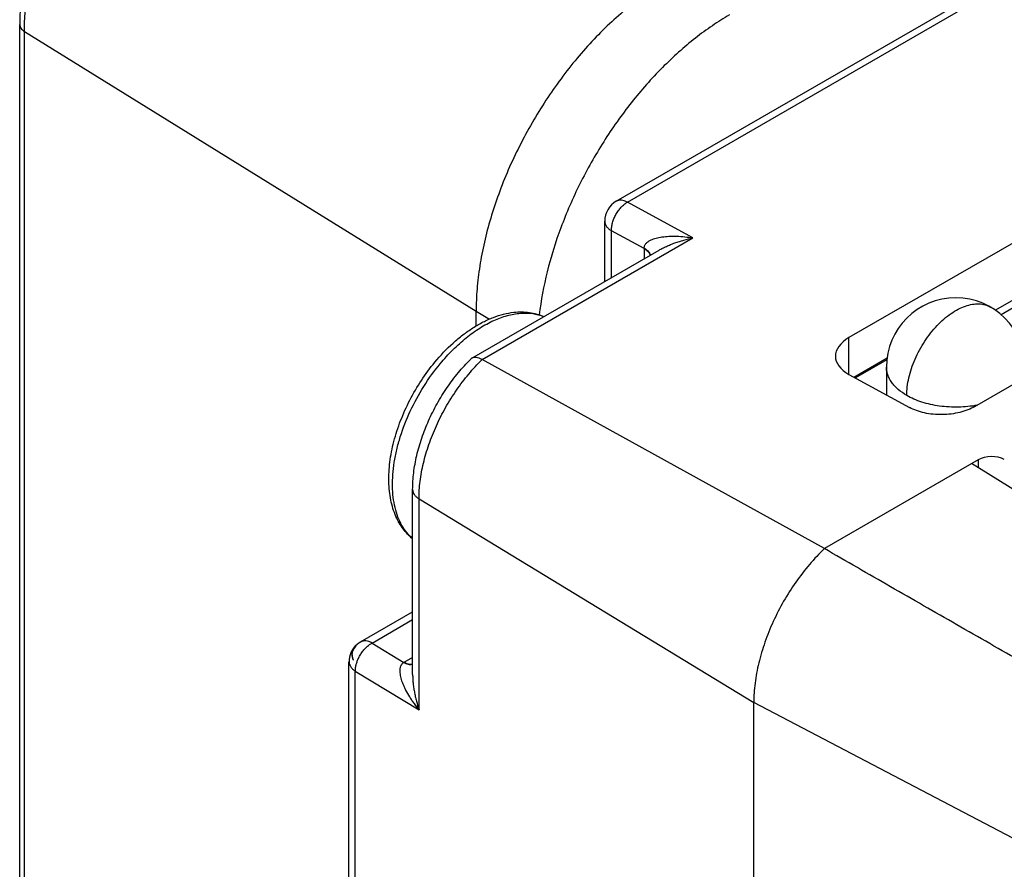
# Model space of a CAD drawing. Header units: inches. Extents: x 0 to 22, y 0 to 17.
# Tile 14 of 32: x 3.095 to 3.933, y 13.73 to 14.453. Entities that reach past the tile are written whole.
import ezdxf

# ---------------------------------------------------------------- set-up
doc = ezdxf.new("R2010")
doc.units = ezdxf.units.IN
doc.header["$LTSCALE"] = 1.21
doc.header["$MEASUREMENT"] = 0
doc.layers.get('0').update_dxf_attribs({"linetype": 'CONTINUOUS'})

msp = doc.modelspace()

# ---------------------------------------------------------------- linework, layer by layer
at = {"color": 7, "linetype": 'CONTINUOUS'}
for p, q in [((3.60289, 14.29894), (4.34118, 14.72522)), ((3.61236, 14.29817), (4.35066, 14.72445)), ((4.56083, 14.62156), (3.80101, 14.18285)), ((4.56083, 14.57293), (3.92568, 14.2062)), ((4.55676, 14.56392), (3.93061, 14.20239)), ((3.095, 13.47374), (3.095, 14.44943)), ((3.09903, 13.46784), (3.09903, 14.44352)), ((3.09903, 14.44352), (3.48359, 14.20541)), ((3.66804, 14.26771), (3.61236, 14.29817)), ((3.59304, 14.23065), (3.59304, 14.2819)), ((3.48864, 14.16412), (3.66804, 14.26771)), ((3.59881, 14.23398), (3.59881, 14.27386)), ((3.62665, 14.25863), (3.59881, 14.27386)), ((3.62665, 14.25863), (3.62666, 14.25905)), ((3.62665, 14.25863), (3.62665, 14.25005)), ((3.47986, 14.1653), (3.6394, 14.25741)), ((3.48359, 14.19286), (3.48359, 14.20541)), ((3.48359, 14.20541), (3.49489, 14.19865)), ((3.80101, 14.15154), (3.80101, 14.18285)), ((3.90821, 14.1242), (3.98387, 14.16789)), ((3.78003, 14.00325), (3.48864, 14.16412)), ((3.80506, 14.14933), (3.83349, 14.16574)), ((3.8333, 14.16403), (3.80649, 14.14855)), ((3.80101, 14.15154), (3.85254, 14.12335)), ((3.83293, 14.15773), (3.83293, 14.13408)), ((3.91098, 14.07885), (3.78003, 14.00325)), ((4.17814, 13.90596), (3.90532, 14.07559)), ((3.91098, 14.07885), (3.91098, 14.07207)), ((3.42955, 13.89596), (3.42955, 14.05351)), ((3.43496, 13.86601), (3.43496, 14.04569)), ((3.43496, 14.04569), (3.71996, 13.87228)), ((3.38517, 13.92387), (3.42955, 13.94949)), ((3.39502, 13.92289), (3.42955, 13.94283)), ((3.38524, 13.92375), (3.38513, 13.92368)), ((3.37998, 13.91873), (3.37981, 13.91849)), ((3.37997, 13.91848), (3.38011, 13.91869)), ((3.38051, 13.91945), (3.37998, 13.91873)), ((3.38011, 13.91869), (3.38026, 13.9189)), ((3.38026, 13.9189), (3.38073, 13.91957)), ((3.38064, 13.91963), (3.38051, 13.91945)), ((3.38073, 13.91957), (3.38088, 13.91979)), ((3.3811, 13.9208), (3.38089, 13.92059)), ((3.38169, 13.92117), (3.38155, 13.92104)), ((3.38178, 13.92125), (3.38169, 13.92117)), ((3.38188, 13.92134), (3.38178, 13.92125)), ((3.38198, 13.92142), (3.38188, 13.92134)), ((3.38208, 13.92151), (3.38198, 13.92142)), ((3.38219, 13.92161), (3.38208, 13.92151)), ((3.3823, 13.9217), (3.38219, 13.92161)), ((3.38242, 13.9218), (3.3823, 13.9217)), ((3.38254, 13.9219), (3.38242, 13.9218)), ((3.38267, 13.922), (3.38254, 13.9219)), ((3.39502, 13.92289), (3.42213, 13.9064)), ((3.37533, 13.01325), (3.37533, 13.90682)), ((3.37805, 13.91124), (3.37807, 13.91115)), ((3.37807, 13.91115), (3.3781, 13.91106)), ((3.3781, 13.91106), (3.37813, 13.91097)), ((3.37813, 13.91097), (3.37816, 13.91088)), ((3.37816, 13.91088), (3.37819, 13.91079)), ((3.37819, 13.91278), (3.37818, 13.91287)), ((3.37819, 13.91269), (3.37819, 13.91278)), ((3.3782, 13.9126), (3.37819, 13.91269)), ((3.37819, 13.91079), (3.37822, 13.9107)), ((3.37821, 13.91251), (3.3782, 13.9126)), ((3.37821, 13.91243), (3.37821, 13.91251)), ((3.37822, 13.91234), (3.37821, 13.91243)), ((3.37823, 13.91226), (3.37822, 13.91234)), ((3.37822, 13.9107), (3.37825, 13.91062)), ((3.37824, 13.91218), (3.37823, 13.91226)), ((3.37825, 13.9121), (3.37824, 13.91218)), ((3.37826, 13.91202), (3.37825, 13.9121)), ((3.37825, 13.91062), (3.37829, 13.91049)), ((3.37827, 13.91194), (3.37826, 13.91202)), ((3.37828, 13.91186), (3.37827, 13.91194)), ((3.37829, 13.91178), (3.37828, 13.91186)), ((3.3783, 13.9117), (3.37829, 13.91178)), ((3.37829, 13.91049), (3.37834, 13.91036)), ((3.37831, 13.91162), (3.3783, 13.9117)), ((3.37832, 13.91154), (3.37831, 13.91162)), ((3.37833, 13.91147), (3.37832, 13.91154)), ((3.37835, 13.91139), (3.37833, 13.91147)), ((3.37834, 13.91036), (3.3784, 13.9102)), ((3.37836, 13.91132), (3.37835, 13.91139)), ((3.37837, 13.91124), (3.37836, 13.91132)), ((3.37839, 13.91117), (3.37837, 13.91124)), ((3.37841, 13.91106), (3.37839, 13.91117)), ((3.3784, 13.9102), (3.37847, 13.91)), ((3.37843, 13.91095), (3.37841, 13.91106)), ((3.37845, 13.91084), (3.37843, 13.91095)), ((3.37847, 13.91073), (3.37845, 13.91084)), ((3.37849, 13.91062), (3.37847, 13.91073)), ((3.37847, 13.91), (3.37895, 13.90871)), ((3.37851, 13.91051), (3.37849, 13.91062)), ((3.37853, 13.91041), (3.37851, 13.91051)), ((3.37856, 13.9103), (3.37853, 13.91041)), ((3.37858, 13.9102), (3.37856, 13.9103)), ((3.3786, 13.9101), (3.37858, 13.9102)), ((3.37863, 13.90997), (3.3786, 13.9101)), ((3.37866, 13.90985), (3.37863, 13.90997)), ((3.37869, 13.90973), (3.37866, 13.90985)), ((3.37872, 13.90962), (3.37869, 13.90973)), ((3.37875, 13.90951), (3.37872, 13.90962)), ((3.37878, 13.9094), (3.37875, 13.90951)), ((3.37881, 13.90929), (3.37878, 13.9094)), ((3.37883, 13.90919), (3.37881, 13.90929)), ((3.37887, 13.90906), (3.37883, 13.90919)), ((3.37891, 13.90894), (3.37887, 13.90906)), ((3.37893, 13.90884), (3.37891, 13.90894)), ((3.37896, 13.90874), (3.37893, 13.90884)), ((3.37895, 13.90871), (3.379, 13.90857)), ((3.37899, 13.90865), (3.37896, 13.90874)), ((3.37902, 13.90856), (3.37899, 13.90865)), ((3.379, 13.90857), (3.37904, 13.90848)), ((3.37904, 13.90848), (3.37902, 13.90856)), ((3.37906, 13.90841), (3.37904, 13.90848)), ((3.37904, 13.90848), (3.37906, 13.90843)), ((3.37908, 13.90836), (3.37906, 13.90841)), ((3.37908, 13.90836), (3.37909, 13.90833)), ((3.37909, 13.90833), (3.37908, 13.90836)), ((3.37909, 13.90833), (3.37909, 13.90833)), ((3.42955, 13.91068), (3.42213, 13.9064)), ((3.38074, 13.00543), (3.38074, 13.899)), ((3.38074, 13.899), (3.43496, 13.86601)), ((3.42177, 13.90618), (3.42213, 13.9064)), ((3.71996, 12.3133), (3.71996, 13.87228)), ((4.17257, 13.63532), (3.71996, 13.87228))]:
    msp.add_line(p, q, dxfattribs=at)
for points in [[(3.38513, 13.92368), (3.38503, 13.92363), (3.38494, 13.92357), (3.38484, 13.92351), (3.38474, 13.92345), (3.38465, 13.92339), (3.38455, 13.92333), (3.38446, 13.92327), (3.38436, 13.92321), (3.38427, 13.92315), (3.38418, 13.92309), (3.38409, 13.92303), (3.384, 13.92297), (3.38391, 13.92292), (3.38383, 13.92286), (3.38374, 13.9228), (3.38366, 13.92274), (3.38357, 13.92268), (3.38349, 13.92262), (3.38341, 13.92256), (3.38333, 13.92251), (3.38325, 13.92245), (3.38318, 13.92239), (3.3831, 13.92233), (3.38302, 13.92228), (3.38295, 13.92222), (3.38288, 13.92217), (3.38281, 13.92211), (3.38267, 13.922)], [(3.37862, 13.91777), (3.37856, 13.91768), (3.3785, 13.91758), (3.37843, 13.91748), (3.37837, 13.91738), (3.37831, 13.91728), (3.37824, 13.91717), (3.37818, 13.91707), (3.37812, 13.91696), (3.37805, 13.91685), (3.37799, 13.91674), (3.37793, 13.91663), (3.37786, 13.91652), (3.3778, 13.9164), (3.37774, 13.91629), (3.37767, 13.91617), (3.37761, 13.91605), (3.37755, 13.91592), (3.37748, 13.9158), (3.37742, 13.91567), (3.37736, 13.91554), (3.3773, 13.91541), (3.37724, 13.91527), (3.37718, 13.91514), (3.37711, 13.915), (3.37705, 13.91485), (3.37699, 13.91471), (3.37693, 13.91456), (3.37687, 13.91441), (3.37682, 13.91426), (3.37676, 13.9141), (3.3767, 13.91394), (3.37664, 13.91377), (3.37658, 13.91361), (3.37652, 13.91343), (3.37647, 13.91326), (3.37641, 13.91308), (3.37636, 13.91289), (3.3763, 13.91271), (3.37625, 13.91252), (3.37619, 13.91232), (3.37614, 13.91213), (3.37609, 13.91193), (3.37604, 13.91173), (3.37599, 13.91153), (3.37595, 13.91132), (3.3759, 13.91112), (3.37586, 13.91091), (3.37582, 13.9107), (3.37578, 13.91048), (3.37574, 13.91027), (3.37571, 13.91004), (3.37568, 13.90982), (3.37564, 13.9096), (3.37561, 13.90937), (3.37559, 13.90914), (3.37556, 13.9089), (3.37554, 13.90867), (3.37552, 13.90843), (3.3755, 13.9082), (3.37549, 13.90796), (3.37548, 13.90771), (3.37547, 13.90747), (3.37546, 13.90722), (3.37546, 13.90698), (3.37546, 13.9068)], [(3.37981, 13.91849), (3.37972, 13.91836), (3.37963, 13.91823), (3.37954, 13.9181), (3.37945, 13.91797), (3.37936, 13.91784), (3.37928, 13.91771), (3.3792, 13.91759), (3.37913, 13.91747), (3.37906, 13.91735), (3.37899, 13.91724), (3.37892, 13.91712), (3.37885, 13.91701), (3.37879, 13.9169), (3.37873, 13.91679), (3.37867, 13.91668), (3.37861, 13.91657), (3.37855, 13.91646), (3.3785, 13.91635), (3.37845, 13.91624), (3.3784, 13.91613), (3.37835, 13.91602), (3.3783, 13.91592), (3.37826, 13.91581), (3.37822, 13.91571), (3.37818, 13.91561), (3.37814, 13.9155), (3.3781, 13.9154), (3.37807, 13.9153), (3.37803, 13.91521), (3.378, 13.91511), (3.37797, 13.91501), (3.37795, 13.91492), (3.37792, 13.91482), (3.3779, 13.91473), (3.37787, 13.91464), (3.37785, 13.91455), (3.37783, 13.91446), (3.37782, 13.91437), (3.3778, 13.91428), (3.37779, 13.9142), (3.37777, 13.91411), (3.37776, 13.91403), (3.37775, 13.91394), (3.37774, 13.91386), (3.37774, 13.91378), (3.37773, 13.9137), (3.37772, 13.91363), (3.37772, 13.91355), (3.37772, 13.91347), (3.37772, 13.9134), (3.37771, 13.91332), (3.37771, 13.91325), (3.37772, 13.91318), (3.37772, 13.91311), (3.37772, 13.91304), (3.37772, 13.91297), (3.37773, 13.9129), (3.37773, 13.91283), (3.37774, 13.91277), (3.37774, 13.9127), (3.37775, 13.91264), (3.37776, 13.91257), (3.37777, 13.91251), (3.37777, 13.91245), (3.37778, 13.91239), (3.37779, 13.91233), (3.3778, 13.91227), (3.37781, 13.91221), (3.37782, 13.91215), (3.37783, 13.91209), (3.37784, 13.91204), (3.37786, 13.91198), (3.37787, 13.91193), (3.37788, 13.91188), (3.37789, 13.91182), (3.3779, 13.91177), (3.37791, 13.91172), (3.37793, 13.91167), (3.37794, 13.91162), (3.37795, 13.91157), (3.37797, 13.91152), (3.37798, 13.91148), (3.37799, 13.91143), (3.378, 13.91138), (3.37802, 13.91133), (3.37805, 13.91124)], [(3.37818, 13.91287), (3.37818, 13.91296), (3.37818, 13.91301), (3.37817, 13.91306), (3.37817, 13.91311), (3.37817, 13.91316), (3.37817, 13.91321), (3.37817, 13.91326), (3.37817, 13.91331), (3.37817, 13.91337), (3.37817, 13.91342), (3.37817, 13.91347), (3.37817, 13.91352), (3.37817, 13.91358), (3.37817, 13.91363), (3.37817, 13.91369), (3.37817, 13.91374), (3.37818, 13.9138), (3.37818, 13.91386), (3.37818, 13.91392), (3.37819, 13.91397), (3.37819, 13.91403), (3.37819, 13.91409), (3.3782, 13.91415), (3.3782, 13.91421), (3.37821, 13.91428), (3.37822, 13.91434), (3.37822, 13.9144), (3.37823, 13.91447), (3.37824, 13.91453), (3.37825, 13.9146), (3.37826, 13.91466), (3.37827, 13.91473), (3.37829, 13.9148), (3.3783, 13.91487), (3.37831, 13.91494), (3.37833, 13.91501), (3.37835, 13.91508), (3.37836, 13.91515), (3.37838, 13.91523), (3.3784, 13.9153), (3.37842, 13.91537), (3.37844, 13.91545), (3.37847, 13.91553), (3.37849, 13.9156), (3.37851, 13.91568), (3.37854, 13.91576), (3.37857, 13.91584), (3.3786, 13.91592), (3.37863, 13.916), (3.37866, 13.91608), (3.37869, 13.91616), (3.37872, 13.91624), (3.37876, 13.91632), (3.37879, 13.91641), (3.37883, 13.91649), (3.37887, 13.91658), (3.37891, 13.91666), (3.37895, 13.91674), (3.37899, 13.91683), (3.37903, 13.91691), (3.37908, 13.917), (3.37912, 13.91708), (3.37917, 13.91717), (3.37922, 13.91726), (3.37927, 13.91734), (3.37932, 13.91743), (3.37937, 13.91752), (3.37942, 13.91761), (3.37948, 13.9177), (3.37953, 13.91779), (3.37959, 13.91789), (3.37965, 13.91798), (3.37971, 13.91808), (3.37977, 13.91818), (3.37984, 13.91827), (3.3799, 13.91837), (3.37997, 13.91848)], [(3.38089, 13.92059), (3.38084, 13.92055), (3.3808, 13.9205), (3.38075, 13.92045), (3.3807, 13.9204), (3.38065, 13.92035), (3.3806, 13.9203), (3.38055, 13.92024), (3.3805, 13.92019), (3.38044, 13.92013), (3.38039, 13.92007), (3.38033, 13.92001), (3.38028, 13.91995), (3.38022, 13.91988), (3.38016, 13.91981), (3.3801, 13.91975), (3.38004, 13.91968), (3.37998, 13.91961), (3.37992, 13.91954), (3.37986, 13.91946), (3.3798, 13.91939), (3.37974, 13.91931), (3.37968, 13.91924), (3.37962, 13.91916), (3.37955, 13.91908), (3.37949, 13.919), (3.37943, 13.91892), (3.37937, 13.91884), (3.37931, 13.91876), (3.37925, 13.91867), (3.37918, 13.91859), (3.37912, 13.9185), (3.37906, 13.91842), (3.379, 13.91833), (3.37894, 13.91824), (3.37888, 13.91815), (3.37881, 13.91806), (3.37875, 13.91796), (3.37862, 13.91777)], [(3.38131, 13.92083), (3.38131, 13.92083), (3.38131, 13.92083), (3.38131, 13.92083), (3.38132, 13.92083), (3.38132, 13.92083), (3.38132, 13.92082), (3.38132, 13.92082), (3.38132, 13.92082), (3.38132, 13.92081), (3.38132, 13.92081), (3.38132, 13.9208), (3.38132, 13.9208), (3.38132, 13.92079), (3.38131, 13.92078), (3.38131, 13.92077), (3.38131, 13.92076), (3.38131, 13.92074), (3.3813, 13.92073), (3.3813, 13.92072), (3.38129, 13.9207), (3.38128, 13.92068), (3.38127, 13.92066), (3.38126, 13.92064), (3.38125, 13.92062), (3.38124, 13.92059), (3.38123, 13.92057), (3.38121, 13.92054), (3.3812, 13.92051), (3.38118, 13.92047), (3.38116, 13.92044), (3.38114, 13.9204), (3.38112, 13.92036), (3.38109, 13.92032), (3.38106, 13.92027), (3.38103, 13.92022), (3.38099, 13.92016), (3.38095, 13.9201), (3.38091, 13.92003), (3.38086, 13.91996), (3.38081, 13.91988), (3.38075, 13.9198), (3.3807, 13.91972), (3.38064, 13.91963)], [(3.38088, 13.91979), (3.38095, 13.9199), (3.38103, 13.92001), (3.3811, 13.92012), (3.38116, 13.92022), (3.38122, 13.92031), (3.38128, 13.92041), (3.38133, 13.92049), (3.38137, 13.92057), (3.38141, 13.92064), (3.38144, 13.92071), (3.38147, 13.92076), (3.38149, 13.92082), (3.38151, 13.92086), (3.38153, 13.9209), (3.38154, 13.92093), (3.38154, 13.92096), (3.38155, 13.92099), (3.38155, 13.92101), (3.38155, 13.92103), (3.38155, 13.92104), (3.38155, 13.92105), (3.38154, 13.92106)], [(3.38154, 13.92106), (3.38154, 13.92107), (3.38154, 13.92108), (3.38153, 13.92108), (3.38153, 13.92109), (3.38152, 13.92109), (3.38152, 13.92109), (3.38151, 13.9211), (3.38151, 13.9211), (3.3815, 13.9211), (3.38149, 13.9211), (3.38148, 13.9211), (3.38148, 13.92109), (3.38147, 13.92109), (3.38146, 13.92109), (3.38145, 13.92108), (3.38143, 13.92108), (3.38142, 13.92107), (3.3814, 13.92106), (3.38138, 13.92104), (3.38136, 13.92102), (3.38133, 13.92099), (3.38129, 13.92097), (3.38126, 13.92094), (3.38122, 13.92091), (3.38118, 13.92087), (3.38114, 13.92084), (3.3811, 13.9208)], [(3.37906, 13.90843), (3.37907, 13.90837), (3.37908, 13.90836)]]:
    msp.add_lwpolyline(points, dxfattribs=at)
for centre, radius, start, end in [((3.61273, 14.2819), 0.01969, 120.0016, 180), ((3.89199, 14.15773), 0.05906, 0, 180), ((3.48207, 14.16148), 0.00441, 120.02362, 134.90848)]:
    msp.add_arc(centre, radius, start, end, dxfattribs=at)
for centre, major_axis, start_param, end_param in [((3.82885, 14.16762), (0.03937, 0.00087), 2.343771, 3.914567), ((3.92211, 14.07276), (0.01575, 0.00035), 0.772975, 2.343771)]:
    msp.add_ellipse(centre, major_axis=major_axis, ratio=0.562082, start_param=start_param, end_param=end_param, dxfattribs=at)
for points, knots in [([(3.24062, 14.70165), (3.23567, 14.69879), (3.22583, 14.69253), (3.21159, 14.68185), (3.19769, 14.6698), (3.17959, 14.65186), (3.15861, 14.6267), (3.13681, 14.59343), (3.1189, 14.55792), (3.1076, 14.52717), (3.10112, 14.50252), (3.09763, 14.48447), (3.0955, 14.46679), (3.095, 14.45514), (3.095, 14.44943)], [0, 0, 0, 0, 0.05665, 0.115453, 0.176241, 0.238779, 0.367856, 0.500005, 0.632154, 0.761229, 0.823766, 0.884552, 0.943353, 1, 1, 1, 1]), ([(3.09903, 14.44352), (3.09903, 14.44927), (3.09954, 14.46104), (3.10171, 14.47893), (3.10527, 14.49731), (3.11192, 14.52251), (3.12352, 14.55403), (3.14192, 14.59048), (3.16429, 14.62464), (3.18579, 14.65045), (3.20429, 14.6688), (3.21842, 14.68108), (3.23283, 14.6919), (3.24277, 14.69823), (3.24775, 14.70111)], [0, 0, 0, 0, 0.055849, 0.114202, 0.174818, 0.237402, 0.367011, 0.499994, 0.632978, 0.762589, 0.825175, 0.885793, 0.944148, 1, 1, 1, 1]), ([(3.64622, 14.4871), (3.64077, 14.48396), (3.62991, 14.47704), (3.61415, 14.4652), (3.59869, 14.45178), (3.5837, 14.43689), (3.5693, 14.4207), (3.55099, 14.39743), (3.53049, 14.36612), (3.51363, 14.33272), (3.50263, 14.30523), (3.49581, 14.28466), (3.49042, 14.26424), (3.48652, 14.24414), (3.48415, 14.22457), (3.48359, 14.2117), (3.48359, 14.20541)], [0, 0, 0, 0, 0.055845, 0.114194, 0.174805, 0.237383, 0.301586, 0.367037, 0.500006, 0.632974, 0.698424, 0.762626, 0.825202, 0.885811, 0.944157, 1, 1, 1, 1]), ([(3.69925, 14.45755), (3.69429, 14.45468), (3.68437, 14.44842), (3.66993, 14.43782), (3.65573, 14.42587), (3.63703, 14.40808), (3.61501, 14.38309), (3.59153, 14.34991), (3.57139, 14.31421), (3.55522, 14.27709), (3.54353, 14.23971), (3.53881, 14.21454), (3.53737, 14.20221)], [0, 0, 0, 0, 0.0552, 0.11267, 0.172221, 0.23362, 0.36081, 0.491838, 0.623987, 0.754469, 0.880602, 1, 1, 1, 1]), ([(3.095, 14.44943), (3.095, 14.44888), (3.09519, 14.44775), (3.09602, 14.44615), (3.09732, 14.4447), (3.09842, 14.44389), (3.09903, 14.44352)], [0, 0, 0, 0, 0.219719, 0.453732, 0.712247, 1, 1, 1, 1]), ([(3.59881, 14.27386), (3.59878, 14.27497), (3.59893, 14.27728), (3.59967, 14.28078), (3.60089, 14.28431), (3.60256, 14.28776), (3.60461, 14.29098), (3.60696, 14.29387), (3.60954, 14.2963), (3.61141, 14.29762), (3.61236, 14.29817)], [0, 0, 0, 0, 0.115148, 0.238888, 0.368726, 0.501625, 0.634297, 0.763473, 0.886173, 1, 1, 1, 1]), ([(3.61236, 14.29817), (3.61153, 14.29863), (3.60987, 14.29938), (3.60733, 14.29993), (3.60495, 14.29984), (3.60351, 14.29931), (3.60289, 14.29894)], [0, 0, 0, 0, 0.288282, 0.546982, 0.780778, 1, 1, 1, 1]), ([(3.59304, 14.2819), (3.59304, 14.28115), (3.59332, 14.27958), (3.5945, 14.27741), (3.59638, 14.27544), (3.59794, 14.27436), (3.59881, 14.27386)], [0, 0, 0, 0, 0.217777, 0.450958, 0.710206, 1, 1, 1, 1]), ([(3.62666, 14.25905), (3.62668, 14.25948), (3.6268, 14.26032), (3.62721, 14.26149), (3.62781, 14.26252), (3.62882, 14.26371), (3.63039, 14.26493), (3.63247, 14.26603), (3.63463, 14.26695), (3.63689, 14.26767), (3.63929, 14.26822), (3.64291, 14.26879), (3.64796, 14.26922), (3.65449, 14.26926), (3.66128, 14.26874), (3.66582, 14.2681), (3.66804, 14.26771)], [0, 0, 0, 0, 0.028663, 0.055313, 0.080992, 0.106444, 0.157924, 0.210018, 0.261055, 0.312207, 0.365489, 0.422809, 0.553014, 0.698724, 0.851527, 1, 1, 1, 1]), ([(3.63937, 14.25742), (3.64033, 14.25797), (3.64236, 14.25905), (3.64559, 14.26059), (3.64909, 14.26209), (3.65278, 14.26351), (3.65661, 14.2648), (3.66168, 14.26628), (3.66551, 14.26719), (3.66804, 14.26771)], [0, 0, 0, 0, 0.108273, 0.225855, 0.350971, 0.481186, 0.614102, 0.746924, 1, 1, 1, 1]), ([(3.62665, 14.25863), (3.62786, 14.25793), (3.62995, 14.25638), (3.63142, 14.25418), (3.63182, 14.25308)], [0, 0, 0, 0, 0.544734, 1, 1, 1, 1]), ([(3.62666, 14.25905), (3.62734, 14.25865), (3.62858, 14.25782), (3.63013, 14.25636), (3.63126, 14.25478), (3.63174, 14.25364), (3.6319, 14.25308)], [0, 0, 0, 0, 0.288835, 0.548081, 0.783029, 1, 1, 1, 1]), ([(3.85023, 14.13362), (3.85023, 14.13607), (3.85056, 14.14113), (3.85193, 14.14881), (3.85415, 14.15668), (3.85718, 14.16457), (3.86095, 14.17231), (3.86538, 14.17975), (3.87038, 14.18671), (3.87584, 14.19306), (3.88165, 14.19865), (3.88768, 14.20337), (3.89381, 14.20712), (3.89991, 14.20982), (3.90587, 14.2114), (3.91156, 14.21182), (3.91685, 14.21105), (3.92006, 14.20971), (3.92152, 14.20887)], [0, 0, 0, 0, 0.062393, 0.12874, 0.198344, 0.270332, 0.343721, 0.417465, 0.490502, 0.561801, 0.63041, 0.695509, 0.756468, 0.812914, 0.864824, 0.912606, 0.957187, 1, 1, 1, 1]), ([(3.44842, 14.16187), (3.45322, 14.16768), (3.46092, 14.17582), (3.47214, 14.18522), (3.48066, 14.19123), (3.48933, 14.19625), (3.49808, 14.20019), (3.50685, 14.20299), (3.51276, 14.20408), (3.51568, 14.2044)], [0, 0, 0, 0, 0.277802, 0.410722, 0.538781, 0.661649, 0.779265, 0.89187, 1, 1, 1, 1]), ([(3.453, 14.16063), (3.45639, 14.16473), (3.4634, 14.17245), (3.4747, 14.18267), (3.48636, 14.19111), (3.49812, 14.19757), (3.50974, 14.20191), (3.52097, 14.20401), (3.52996, 14.20381), (3.5366, 14.20244), (3.53972, 14.20137), (3.54122, 14.20074)], [0, 0, 0, 0, 0.154957, 0.303253, 0.44311, 0.573255, 0.693102, 0.802971, 0.904307, 0.952663, 1, 1, 1, 1]), ([(3.51568, 14.2044), (3.5179, 14.20464), (3.52234, 14.20487), (3.52891, 14.2044), (3.53527, 14.20309), (3.53932, 14.20164), (3.54127, 14.20077)], [0, 0, 0, 0, 0.25689, 0.508156, 0.755346, 1, 1, 1, 1]), ([(3.41535, 14.03062), (3.41338, 14.03507), (3.41121, 14.04225), (3.40969, 14.05222), (3.40901, 14.06302), (3.40985, 14.07725), (3.4133, 14.09474), (3.41905, 14.11246), (3.42693, 14.12991), (3.43668, 14.14657), (3.44434, 14.15695), (3.44842, 14.16187)], [0, 0, 0, 0, 0.103153, 0.157517, 0.213874, 0.332572, 0.458796, 0.591024, 0.72705, 0.86428, 1, 1, 1, 1]), ([(3.42953, 14.01175), (3.42773, 14.0133), (3.42435, 14.01683), (3.42016, 14.02306), (3.41683, 14.03023), (3.41439, 14.03826), (3.41286, 14.04705), (3.41224, 14.05649), (3.41256, 14.06647), (3.41379, 14.07689), (3.41592, 14.08762), (3.41999, 14.10233), (3.42718, 14.12066), (3.4386, 14.14156), (3.44795, 14.15453), (3.453, 14.16063)], [0, 0, 0, 0, 0.043693, 0.08926, 0.137397, 0.188585, 0.243092, 0.300996, 0.362215, 0.426533, 0.493626, 0.563086, 0.70707, 0.854255, 1, 1, 1, 1]), ([(3.42955, 14.05351), (3.42955, 14.05828), (3.43019, 14.06804), (3.43285, 14.08273), (3.43714, 14.09758), (3.44296, 14.11232), (3.45017, 14.12667), (3.45863, 14.14036), (3.46819, 14.15311), (3.47527, 14.16093), (3.47895, 14.1646)], [0, 0, 0, 0, 0.114976, 0.23498, 0.359346, 0.486964, 0.616417, 0.746123, 0.874478, 1, 1, 1, 1]), ([(3.43496, 14.04569), (3.43496, 14.05063), (3.43566, 14.06083), (3.43853, 14.07632), (3.4432, 14.09217), (3.44954, 14.10801), (3.45742, 14.12348), (3.46665, 14.13822), (3.47701, 14.15188), (3.48467, 14.16022), (3.48864, 14.16412)], [0, 0, 0, 0, 0.111274, 0.229868, 0.354388, 0.483106, 0.614076, 0.745242, 0.874542, 1, 1, 1, 1]), ([(3.48864, 14.16412), (3.48781, 14.16458), (3.48621, 14.16533), (3.48382, 14.16597), (3.48167, 14.16602), (3.48039, 14.1656), (3.47986, 14.1653)], [0, 0, 0, 0, 0.307174, 0.573302, 0.80072, 1, 1, 1, 1]), ([(3.85023, 14.13362), (3.84764, 14.13511), (3.84401, 14.13761), (3.8399, 14.14154), (3.8374, 14.14458), (3.83543, 14.14774), (3.83399, 14.15101), (3.83313, 14.15435), (3.83293, 14.15661), (3.83293, 14.15773)], [0, 0, 0, 0, 0.289266, 0.42253, 0.54849, 0.667888, 0.781864, 0.89195, 1, 1, 1, 1]), ([(3.91013, 14.12528), (3.90489, 14.1243), (3.89419, 14.12324), (3.88084, 14.12399), (3.87049, 14.12586), (3.86318, 14.12784), (3.85641, 14.13038), (3.8522, 14.13248), (3.85023, 14.13362)], [0, 0, 0, 0, 0.259579, 0.520961, 0.648376, 0.771518, 0.889075, 1, 1, 1, 1]), ([(3.90821, 14.1242), (3.9063, 14.1231), (3.90213, 14.12114), (3.89535, 14.11903), (3.888, 14.11769), (3.88038, 14.11715), (3.87275, 14.11745), (3.8654, 14.11857), (3.85862, 14.12048), (3.85445, 14.12231), (3.85254, 14.12335)], [0, 0, 0, 0, 0.114494, 0.238144, 0.36827, 0.501646, 0.634795, 0.764253, 0.88685, 1, 1, 1, 1]), ([(3.42955, 14.05351), (3.42955, 14.05279), (3.42981, 14.05128), (3.43091, 14.04917), (3.43267, 14.04725), (3.43414, 14.04619), (3.43496, 14.04569)], [0, 0, 0, 0, 0.219231, 0.453032, 0.711729, 1, 1, 1, 1]), ([(3.42954, 14.01161), (3.42802, 14.01284), (3.42513, 14.01551), (3.41999, 14.02163), (3.41698, 14.02692), (3.41535, 14.03062)], [0, 0, 0, 0, 0.244902, 0.492476, 1, 1, 1, 1]), ([(3.78003, 14.00325), (3.7756, 13.99898), (3.76705, 13.98983), (3.75548, 13.9748), (3.74515, 13.95853), (3.73633, 13.94141), (3.72921, 13.92385), (3.72398, 13.90626), (3.72075, 13.88908), (3.71996, 13.87776), (3.71996, 13.87228)], [0, 0, 0, 0, 0.125037, 0.254127, 0.385261, 0.516324, 0.645208, 0.769911, 0.888654, 1, 1, 1, 1]), ([(4.23938, 13.75105), (4.23923, 13.75095), (4.23885, 13.75086), (4.23807, 13.75085), (4.2371, 13.75099), (4.23596, 13.75125), (4.23486, 13.75156), (4.23378, 13.7519), (4.23238, 13.75238), (4.23066, 13.75302), (4.22863, 13.75383), (4.22663, 13.75466), (4.22465, 13.75552), (4.22204, 13.75667), (4.21881, 13.75815), (4.21498, 13.75995), (4.21118, 13.76179), (4.2074, 13.76364), (4.20365, 13.7655), (4.19868, 13.76801), (4.1925, 13.77117), (4.18512, 13.77499), (4.17778, 13.77884), (4.17047, 13.78272), (4.16318, 13.7866), (4.15592, 13.79051), (4.14627, 13.79573), (4.13424, 13.80228), (4.11985, 13.81017), (4.1055, 13.8181), (4.09119, 13.82605), (4.0769, 13.83401), (4.0579, 13.84465), (4.03419, 13.85798), (4.0058, 13.87403), (3.97746, 13.89011), (3.94917, 13.90622), (3.92092, 13.92235), (3.89269, 13.9385), (3.8645, 13.95466), (3.82694, 13.97624), (3.79879, 13.99244), (3.78003, 14.00325)], [0, 0, 0, 0, 0.001037, 0.00217, 0.004433, 0.006649, 0.008826, 0.010975, 0.013102, 0.017311, 0.021474, 0.025604, 0.029709, 0.033794, 0.041917, 0.049993, 0.058033, 0.066044, 0.074031, 0.081999, 0.097887, 0.113724, 0.129521, 0.145285, 0.161023, 0.176737, 0.192431, 0.223769, 0.255053, 0.286293, 0.317496, 0.348668, 0.379814, 0.44204, 0.504194, 0.566292, 0.628343, 0.690355, 0.752334, 0.814284, 0.87621, 1, 1, 1, 1]), ([(3.39502, 13.92289), (3.39414, 13.9234), (3.39242, 13.92421), (3.38978, 13.92478), (3.38734, 13.92468), (3.38588, 13.92412), (3.38524, 13.92375)], [0, 0, 0, 0, 0.294759, 0.552777, 0.783579, 1, 1, 1, 1]), ([(3.38074, 13.899), (3.38074, 13.8991), (3.38074, 13.89931), (3.38076, 13.89961), (3.38077, 13.89989), (3.38076, 13.90017), (3.38076, 13.90043), (3.38079, 13.90076), (3.38084, 13.90113), (3.3809, 13.90155), (3.38097, 13.90207), (3.38108, 13.90269), (3.38122, 13.9034), (3.38143, 13.90432), (3.38173, 13.90546), (3.38216, 13.90684), (3.38288, 13.90873), (3.38402, 13.91117), (3.38579, 13.91415), (3.3881, 13.91721), (3.39107, 13.92035), (3.39359, 13.92211), (3.39502, 13.92289)], [0, 0, 0, 0, 0.010984, 0.021199, 0.030977, 0.040619, 0.049865, 0.058434, 0.074157, 0.088839, 0.102636, 0.128522, 0.153321, 0.177626, 0.226041, 0.275689, 0.327082, 0.435779, 0.553917, 0.684735, 0.831907, 1, 1, 1, 1]), ([(3.37546, 13.9068), (3.37546, 13.90609), (3.37569, 13.90461), (3.37674, 13.90251), (3.37845, 13.90057), (3.37992, 13.8995), (3.38074, 13.899)], [0, 0, 0, 0, 0.217741, 0.449284, 0.706906, 1, 1, 1, 1]), ([(3.42177, 13.90618), (3.4214, 13.90594), (3.42073, 13.90542), (3.41991, 13.90448), (3.41933, 13.90344), (3.41894, 13.90234), (3.41871, 13.90119), (3.41857, 13.89961), (3.41862, 13.89765), (3.41891, 13.89532), (3.41942, 13.893), (3.42015, 13.89065), (3.42109, 13.88818), (3.42223, 13.88557), (3.42408, 13.8818), (3.42627, 13.87798), (3.42876, 13.87418), (3.43141, 13.87044), (3.43351, 13.86774), (3.43496, 13.86601)], [0, 0, 0, 0, 0.028824, 0.055679, 0.081268, 0.106558, 0.132176, 0.158151, 0.210184, 0.261234, 0.3124, 0.365697, 0.423014, 0.485698, 0.55322, 0.698827, 0.774986, 0.851587, 1, 1, 1, 1]), ([(3.42956, 13.90462), (3.42899, 13.90448), (3.42776, 13.90433), (3.42583, 13.90452), (3.42379, 13.90513), (3.42245, 13.90579), (3.42177, 13.90618)], [0, 0, 0, 0, 0.216968, 0.451916, 0.711164, 1, 1, 1, 1]), ([(3.42951, 13.90469), (3.42836, 13.90449), (3.42573, 13.90466), (3.42334, 13.9057), (3.42213, 13.9064)], [0, 0, 0, 0, 0.455274, 1, 1, 1, 1]), ([(3.42953, 13.89598), (3.42954, 13.89488), (3.42962, 13.89258), (3.4299, 13.88901), (3.43034, 13.88523), (3.43096, 13.88132), (3.43176, 13.87737), (3.43302, 13.87223), (3.43414, 13.86845), (3.43496, 13.86601)], [0, 0, 0, 0, 0.108253, 0.225851, 0.350994, 0.481229, 0.614119, 0.746933, 1, 1, 1, 1])]:
    msp.add_open_spline(points, degree=3, knots=knots, dxfattribs=at)

doc.saveas('drawing.dxf')
